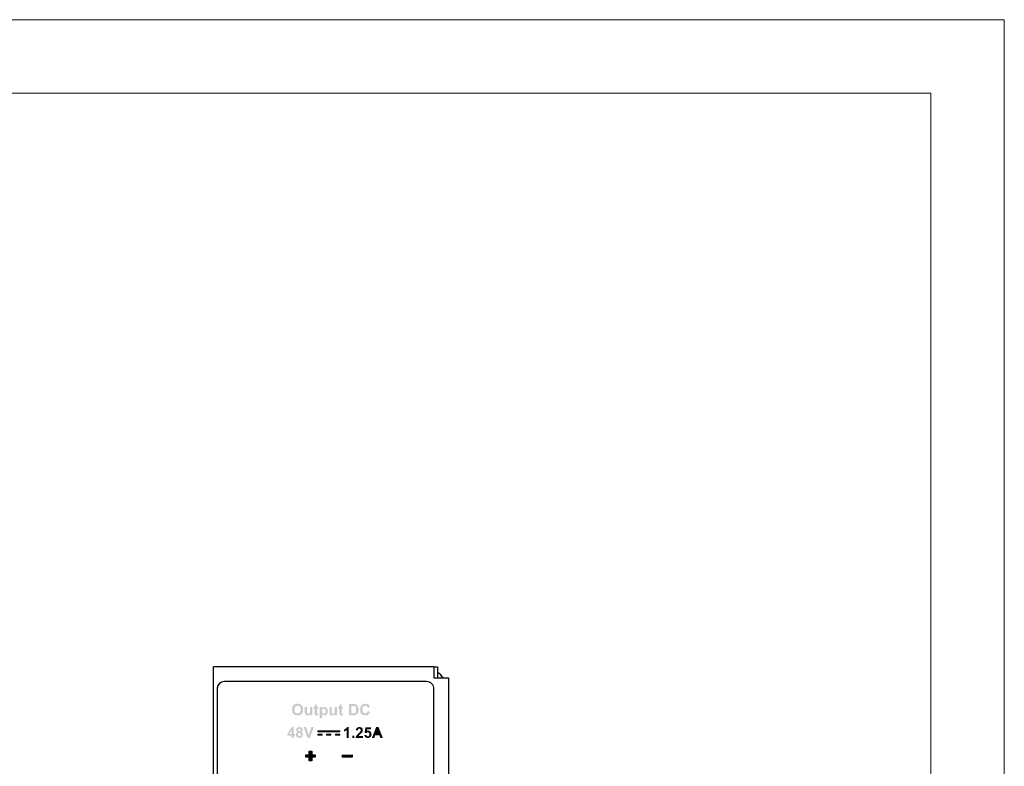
# Model space of a CAD drawing. Header units: millimetres. Extents: x 0 to 420, y 0 to 297.
# Tile 18 of 18: x 286 to 420, y 195 to 297. Entities that reach past the tile are written whole.
import ezdxf

# ---------------------------------------------------------------- set-up
doc = ezdxf.new("R2010")
doc.units = ezdxf.units.MM
doc.layers.get('0').update_dxf_attribs({"linetype": 'CONTINUOUS', "lineweight": 13})
doc.layers.add('Dim', color=2, linetype='CONTINUOUS', lineweight=9)
doc.layers.add('Line', color=3, linetype='CONTINUOUS', lineweight=25)

msp = doc.modelspace()

# ---------------------------------------------------------------- hatches: boundary and pattern name
at = {"layer": 'Dim'}
h = msp.add_hatch(color=7, dxfattribs=at)
h.paths.add_polyline_path([(329.63, 200.16), (329.63, 200.31), (326.63, 200.31), (326.63, 200.16)])
h.paths.add_polyline_path([(326.63, 199.86), (326.63, 199.71), (327.23, 199.71), (327.23, 199.86)])
h.paths.add_polyline_path([(327.83, 199.86), (327.83, 199.71), (328.43, 199.71), (328.43, 199.86)])
h.paths.add_polyline_path([(329.63, 199.71), (329.63, 199.86), (329.03, 199.86), (329.03, 199.71)])
at = {"layer": 'Line'}
h = msp.add_hatch(color=0, dxfattribs=at)
edge = h.paths.add_edge_path()
edge.add_spline(control_points=[(333.31, 202.75), (333.37, 202.8), (333.42, 202.88), (333.44, 202.99)], knot_values=[17, 17, 17, 17, 18, 18, 18, 18], degree=3, periodic=0)
edge.add_spline(control_points=[(333.44, 202.99), (333.44, 202.99), (333.74, 202.9), (333.74, 202.9)], knot_values=[0, 0, 0, 0, 1, 1, 1, 1], degree=3, periodic=0)
edge.add_spline(control_points=[(333.74, 202.9), (333.7, 202.73), (333.62, 202.6), (333.51, 202.52)], knot_values=[1, 1, 1, 1, 2, 2, 2, 2], degree=3, periodic=0)
edge.add_spline(control_points=[(333.51, 202.52), (333.4, 202.44), (333.27, 202.4), (333.1, 202.4), (332.9, 202.4), (332.73, 202.47), (332.59, 202.61)], knot_values=[2, 2, 2, 2, 3, 3, 3, 4, 4, 4, 4], degree=3, periodic=0)
edge.add_spline(control_points=[(332.59, 202.61), (332.46, 202.75), (332.4, 202.94), (332.4, 203.19), (332.4, 203.44), (332.46, 203.64), (332.6, 203.79)], knot_values=[4, 4, 4, 4, 5, 5, 5, 6, 6, 6, 6], degree=3, periodic=0)
edge.add_spline(control_points=[(332.6, 203.79), (332.73, 203.93), (332.9, 204), (333.12, 204), (333.31, 204), (333.46, 203.94), (333.58, 203.83)], knot_values=[6, 6, 6, 6, 7, 7, 7, 8, 8, 8, 8], degree=3, periodic=0)
edge.add_spline(control_points=[(333.58, 203.83), (333.65, 203.77), (333.7, 203.67), (333.74, 203.55)], knot_values=[8, 8, 8, 8, 9, 9, 9, 9], degree=3, periodic=0)
edge.add_spline(control_points=[(333.74, 203.55), (333.74, 203.55), (333.43, 203.47), (333.43, 203.47)], knot_values=[9, 9, 9, 9, 10, 10, 10, 10], degree=3, periodic=0)
edge.add_spline(control_points=[(333.43, 203.47), (333.41, 203.55), (333.37, 203.62), (333.32, 203.66)], knot_values=[10, 10, 10, 10, 11, 11, 11, 11], degree=3, periodic=0)
edge.add_spline(control_points=[(333.32, 203.66), (333.26, 203.71), (333.19, 203.73), (333.1, 203.73), (332.99, 203.73), (332.9, 203.69), (332.83, 203.61), (332.75, 203.53), (332.72, 203.39), (332.72, 203.21), (332.72, 203.01), (332.75, 202.88), (332.82, 202.79)], knot_values=[11, 11, 11, 11, 12, 12, 12, 13, 13, 13, 14, 14, 14, 15, 15, 15, 15], degree=3, periodic=0)
edge.add_spline(control_points=[(332.82, 202.79), (332.89, 202.71), (332.99, 202.67), (333.1, 202.67), (333.18, 202.67), (333.25, 202.69), (333.31, 202.75)], knot_values=[15, 15, 15, 15, 16, 16, 16, 17, 17, 17, 17], degree=3, periodic=0)
edge = h.paths.add_edge_path(flags=16)
edge.add_spline(control_points=[(331.34, 203.71), (331.34, 203.71), (331.2, 203.71), (331.2, 203.71)], knot_values=[10, 10, 10, 10, 11, 11, 11, 11], degree=3, periodic=0)
edge.add_spline(control_points=[(331.2, 203.71), (331.2, 203.71), (331.2, 202.69), (331.2, 202.69)], knot_values=[0, 0, 0, 0, 1, 1, 1, 1], degree=3, periodic=0)
edge.add_spline(control_points=[(331.2, 202.69), (331.2, 202.69), (331.44, 202.69), (331.44, 202.69)], knot_values=[1, 1, 1, 1, 2, 2, 2, 2], degree=3, periodic=0)
edge.add_spline(control_points=[(331.44, 202.69), (331.52, 202.69), (331.59, 202.69), (331.62, 202.7)], knot_values=[2, 2, 2, 2, 3, 3, 3, 3], degree=3, periodic=0)
edge.add_spline(control_points=[(331.62, 202.7), (331.67, 202.71), (331.72, 202.74), (331.75, 202.77)], knot_values=[3, 3, 3, 3, 4, 4, 4, 4], degree=3, periodic=0)
edge.add_spline(control_points=[(331.75, 202.77), (331.78, 202.8), (331.81, 202.85), (331.83, 202.92)], knot_values=[4, 4, 4, 4, 5, 5, 5, 5], degree=3, periodic=0)
edge.add_spline(control_points=[(331.83, 202.92), (331.85, 202.99), (331.86, 203.08), (331.86, 203.2), (331.86, 203.32), (331.85, 203.41), (331.83, 203.47)], knot_values=[5, 5, 5, 5, 6, 6, 6, 7, 7, 7, 7], degree=3, periodic=0)
edge.add_spline(control_points=[(331.83, 203.47), (331.81, 203.54), (331.78, 203.59), (331.74, 203.62)], knot_values=[7, 7, 7, 7, 8, 8, 8, 8], degree=3, periodic=0)
edge.add_spline(control_points=[(331.74, 203.62), (331.71, 203.66), (331.66, 203.68), (331.6, 203.7)], knot_values=[8, 8, 8, 8, 9, 9, 9, 9], degree=3, periodic=0)
edge.add_spline(control_points=[(331.6, 203.7), (331.56, 203.71), (331.47, 203.71), (331.34, 203.71)], knot_values=[9, 9, 9, 9, 10, 10, 10, 10], degree=3, periodic=0)
edge = h.paths.add_edge_path()
edge.add_spline(control_points=[(330.89, 202.43), (330.89, 202.43), (330.89, 203.97), (330.89, 203.97)], knot_values=[10, 10, 10, 10, 11, 11, 11, 11], degree=3, periodic=0)
edge.add_spline(control_points=[(330.89, 203.97), (330.89, 203.97), (331.46, 203.97), (331.46, 203.97)], knot_values=[0, 0, 0, 0, 1, 1, 1, 1], degree=3, periodic=0)
edge.add_spline(control_points=[(331.46, 203.97), (331.59, 203.97), (331.69, 203.96), (331.75, 203.94)], knot_values=[1, 1, 1, 1, 2, 2, 2, 2], degree=3, periodic=0)
edge.add_spline(control_points=[(331.75, 203.94), (331.85, 203.92), (331.92, 203.87), (331.99, 203.8)], knot_values=[2, 2, 2, 2, 3, 3, 3, 3], degree=3, periodic=0)
edge.add_spline(control_points=[(331.99, 203.8), (332.05, 203.73), (332.1, 203.65), (332.14, 203.55)], knot_values=[3, 3, 3, 3, 4, 4, 4, 4], degree=3, periodic=0)
edge.add_spline(control_points=[(332.14, 203.55), (332.17, 203.45), (332.19, 203.33), (332.19, 203.19), (332.19, 203.06), (332.17, 202.95), (332.14, 202.86)], knot_values=[4, 4, 4, 4, 5, 5, 5, 6, 6, 6, 6], degree=3, periodic=0)
edge.add_spline(control_points=[(332.14, 202.86), (332.1, 202.74), (332.04, 202.65), (331.97, 202.58)], knot_values=[6, 6, 6, 6, 7, 7, 7, 7], degree=3, periodic=0)
edge.add_spline(control_points=[(331.97, 202.58), (331.92, 202.53), (331.85, 202.49), (331.75, 202.46)], knot_values=[7, 7, 7, 7, 8, 8, 8, 8], degree=3, periodic=0)
edge.add_spline(control_points=[(331.75, 202.46), (331.68, 202.44), (331.59, 202.43), (331.48, 202.43)], knot_values=[8, 8, 8, 8, 9, 9, 9, 9], degree=3, periodic=0)
edge.add_spline(control_points=[(331.48, 202.43), (331.48, 202.43), (330.89, 202.43), (330.89, 202.43)], knot_values=[9, 9, 9, 9, 10, 10, 10, 10], degree=3, periodic=0)
edge = h.paths.add_edge_path()
edge.add_spline(control_points=[(329.88, 203.55), (329.88, 203.55), (330.08, 203.55), (330.08, 203.55)], knot_values=[20, 20, 20, 20, 21, 21, 21, 21], degree=3, periodic=0)
edge.add_spline(control_points=[(330.08, 203.55), (330.08, 203.55), (330.08, 203.31), (330.08, 203.31)], knot_values=[0, 0, 0, 0, 1, 1, 1, 1], degree=3, periodic=0)
edge.add_spline(control_points=[(330.08, 203.31), (330.08, 203.31), (329.88, 203.31), (329.88, 203.31)], knot_values=[1, 1, 1, 1, 2, 2, 2, 2], degree=3, periodic=0)
edge.add_spline(control_points=[(329.88, 203.31), (329.88, 203.31), (329.88, 202.86), (329.88, 202.86)], knot_values=[2, 2, 2, 2, 3, 3, 3, 3], degree=3, periodic=0)
edge.add_spline(control_points=[(329.88, 202.86), (329.88, 202.77), (329.88, 202.71), (329.89, 202.7)], knot_values=[3, 3, 3, 3, 4, 4, 4, 4], degree=3, periodic=0)
edge.add_spline(control_points=[(329.89, 202.7), (329.89, 202.68), (329.9, 202.67), (329.91, 202.66)], knot_values=[4, 4, 4, 4, 5, 5, 5, 5], degree=3, periodic=0)
edge.add_spline(control_points=[(329.91, 202.66), (329.93, 202.65), (329.94, 202.65), (329.96, 202.65), (329.99, 202.65), (330.03, 202.66), (330.08, 202.68)], knot_values=[5, 5, 5, 5, 6, 6, 6, 7, 7, 7, 7], degree=3, periodic=0)
edge.add_spline(control_points=[(330.08, 202.68), (330.08, 202.68), (330.11, 202.45), (330.11, 202.45)], knot_values=[7, 7, 7, 7, 8, 8, 8, 8], degree=3, periodic=0)
edge.add_spline(control_points=[(330.11, 202.45), (330.04, 202.42), (329.96, 202.4), (329.87, 202.4), (329.82, 202.4), (329.77, 202.41), (329.73, 202.43)], knot_values=[8, 8, 8, 8, 9, 9, 9, 10, 10, 10, 10], degree=3, periodic=0)
edge.add_spline(control_points=[(329.73, 202.43), (329.68, 202.45), (329.65, 202.47), (329.63, 202.5)], knot_values=[10, 10, 10, 10, 11, 11, 11, 11], degree=3, periodic=0)
edge.add_spline(control_points=[(329.63, 202.5), (329.61, 202.53), (329.6, 202.56), (329.59, 202.61)], knot_values=[11, 11, 11, 11, 12, 12, 12, 12], degree=3, periodic=0)
edge.add_spline(control_points=[(329.59, 202.61), (329.59, 202.65), (329.58, 202.72), (329.58, 202.82)], knot_values=[12, 12, 12, 12, 13, 13, 13, 13], degree=3, periodic=0)
edge.add_spline(control_points=[(329.58, 202.82), (329.58, 202.82), (329.58, 203.31), (329.58, 203.31)], knot_values=[13, 13, 13, 13, 14, 14, 14, 14], degree=3, periodic=0)
edge.add_spline(control_points=[(329.58, 203.31), (329.58, 203.31), (329.45, 203.31), (329.45, 203.31)], knot_values=[14, 14, 14, 14, 15, 15, 15, 15], degree=3, periodic=0)
edge.add_spline(control_points=[(329.45, 203.31), (329.45, 203.31), (329.45, 203.55), (329.45, 203.55)], knot_values=[15, 15, 15, 15, 16, 16, 16, 16], degree=3, periodic=0)
edge.add_spline(control_points=[(329.45, 203.55), (329.45, 203.55), (329.58, 203.55), (329.58, 203.55)], knot_values=[16, 16, 16, 16, 17, 17, 17, 17], degree=3, periodic=0)
edge.add_spline(control_points=[(329.58, 203.55), (329.58, 203.55), (329.58, 203.77), (329.58, 203.77)], knot_values=[17, 17, 17, 17, 18, 18, 18, 18], degree=3, periodic=0)
edge.add_spline(control_points=[(329.58, 203.77), (329.58, 203.77), (329.88, 203.94), (329.88, 203.94)], knot_values=[18, 18, 18, 18, 19, 19, 19, 19], degree=3, periodic=0)
edge.add_spline(control_points=[(329.88, 203.94), (329.88, 203.94), (329.88, 203.55), (329.88, 203.55)], knot_values=[19, 19, 19, 19, 20, 20, 20, 20], degree=3, periodic=0)
edge = h.paths.add_edge_path()
edge.add_spline(control_points=[(329.26, 202.43), (329.26, 202.43), (328.99, 202.43), (328.99, 202.43)], knot_values=[18, 18, 18, 18, 19, 19, 19, 19], degree=3, periodic=0)
edge.add_spline(control_points=[(328.99, 202.43), (328.99, 202.43), (328.99, 202.59), (328.99, 202.59)], knot_values=[0, 0, 0, 0, 1, 1, 1, 1], degree=3, periodic=0)
edge.add_spline(control_points=[(328.99, 202.59), (328.95, 202.53), (328.89, 202.49), (328.82, 202.45)], knot_values=[1, 1, 1, 1, 2, 2, 2, 2], degree=3, periodic=0)
edge.add_spline(control_points=[(328.82, 202.45), (328.76, 202.42), (328.69, 202.4), (328.61, 202.4), (328.54, 202.4), (328.47, 202.42), (328.41, 202.45)], knot_values=[2, 2, 2, 2, 3, 3, 3, 4, 4, 4, 4], degree=3, periodic=0)
edge.add_spline(control_points=[(328.41, 202.45), (328.35, 202.48), (328.31, 202.53), (328.28, 202.59)], knot_values=[4, 4, 4, 4, 5, 5, 5, 5], degree=3, periodic=0)
edge.add_spline(control_points=[(328.28, 202.59), (328.26, 202.65), (328.24, 202.73), (328.24, 202.84)], knot_values=[5, 5, 5, 5, 6, 6, 6, 6], degree=3, periodic=0)
edge.add_spline(control_points=[(328.24, 202.84), (328.24, 202.84), (328.24, 203.55), (328.24, 203.55)], knot_values=[6, 6, 6, 6, 7, 7, 7, 7], degree=3, periodic=0)
edge.add_spline(control_points=[(328.24, 203.55), (328.24, 203.55), (328.54, 203.55), (328.54, 203.55)], knot_values=[7, 7, 7, 7, 8, 8, 8, 8], degree=3, periodic=0)
edge.add_spline(control_points=[(328.54, 203.55), (328.54, 203.55), (328.54, 203.03), (328.54, 203.03)], knot_values=[8, 8, 8, 8, 9, 9, 9, 9], degree=3, periodic=0)
edge.add_spline(control_points=[(328.54, 203.03), (328.54, 202.88), (328.54, 202.78), (328.55, 202.74), (328.57, 202.71), (328.59, 202.68), (328.61, 202.66)], knot_values=[9, 9, 9, 9, 10, 10, 10, 11, 11, 11, 11], degree=3, periodic=0)
edge.add_spline(control_points=[(328.61, 202.66), (328.64, 202.64), (328.68, 202.63), (328.72, 202.63), (328.77, 202.63), (328.82, 202.64), (328.86, 202.67)], knot_values=[11, 11, 11, 11, 12, 12, 12, 13, 13, 13, 13], degree=3, periodic=0)
edge.add_spline(control_points=[(328.86, 202.67), (328.9, 202.7), (328.93, 202.73), (328.94, 202.77)], knot_values=[13, 13, 13, 13, 14, 14, 14, 14], degree=3, periodic=0)
edge.add_spline(control_points=[(328.94, 202.77), (328.96, 202.81), (328.96, 202.91), (328.96, 203.07)], knot_values=[14, 14, 14, 14, 15, 15, 15, 15], degree=3, periodic=0)
edge.add_spline(control_points=[(328.96, 203.07), (328.96, 203.07), (328.96, 203.55), (328.96, 203.55)], knot_values=[15, 15, 15, 15, 16, 16, 16, 16], degree=3, periodic=0)
edge.add_spline(control_points=[(328.96, 203.55), (328.96, 203.55), (329.26, 203.55), (329.26, 203.55)], knot_values=[16, 16, 16, 16, 17, 17, 17, 17], degree=3, periodic=0)
edge.add_spline(control_points=[(329.26, 203.55), (329.26, 203.55), (329.26, 202.43), (329.26, 202.43)], knot_values=[17, 17, 17, 17, 18, 18, 18, 18], degree=3, periodic=0)
edge = h.paths.add_edge_path(flags=16)
edge.add_spline(control_points=[(327.28, 203.25), (327.24, 203.2), (327.21, 203.11), (327.21, 203.01)], knot_values=[7, 7, 7, 7, 8, 8, 8, 8], degree=3, periodic=0)
edge.add_spline(control_points=[(327.21, 203.01), (327.21, 202.88), (327.24, 202.79), (327.29, 202.73)], knot_values=[0, 0, 0, 0, 1, 1, 1, 1], degree=3, periodic=0)
edge.add_spline(control_points=[(327.29, 202.73), (327.34, 202.67), (327.4, 202.64), (327.47, 202.64), (327.54, 202.64), (327.6, 202.66), (327.64, 202.72)], knot_values=[1, 1, 1, 1, 2, 2, 2, 3, 3, 3, 3], degree=3, periodic=0)
edge.add_spline(control_points=[(327.64, 202.72), (327.69, 202.77), (327.71, 202.87), (327.71, 202.99), (327.71, 203.11), (327.69, 203.2), (327.64, 203.25), (327.59, 203.31), (327.53, 203.34), (327.47, 203.34), (327.39, 203.34), (327.33, 203.31), (327.28, 203.25)], knot_values=[3, 3, 3, 3, 4, 4, 4, 5, 5, 5, 6, 6, 6, 7, 7, 7, 7], degree=3, periodic=0)
edge = h.paths.add_edge_path()
edge.add_spline(control_points=[(326.92, 202), (326.92, 202), (326.92, 203.55), (326.92, 203.55)], knot_values=[12, 12, 12, 12, 13, 13, 13, 13], degree=3, periodic=0)
edge.add_spline(control_points=[(326.92, 203.55), (326.92, 203.55), (327.2, 203.55), (327.2, 203.55)], knot_values=[0, 0, 0, 0, 1, 1, 1, 1], degree=3, periodic=0)
edge.add_spline(control_points=[(327.2, 203.55), (327.2, 203.55), (327.2, 203.38), (327.2, 203.38)], knot_values=[1, 1, 1, 1, 2, 2, 2, 2], degree=3, periodic=0)
edge.add_spline(control_points=[(327.2, 203.38), (327.23, 203.44), (327.28, 203.48), (327.34, 203.52)], knot_values=[2, 2, 2, 2, 3, 3, 3, 3], degree=3, periodic=0)
edge.add_spline(control_points=[(327.34, 203.52), (327.4, 203.55), (327.47, 203.57), (327.55, 203.57), (327.68, 203.57), (327.79, 203.52), (327.88, 203.42)], knot_values=[3, 3, 3, 3, 4, 4, 4, 5, 5, 5, 5], degree=3, periodic=0)
edge.add_spline(control_points=[(327.88, 203.42), (327.97, 203.32), (328.01, 203.18), (328.01, 202.99), (328.01, 202.81), (327.97, 202.66), (327.88, 202.56)], knot_values=[5, 5, 5, 5, 6, 6, 6, 7, 7, 7, 7], degree=3, periodic=0)
edge.add_spline(control_points=[(327.88, 202.56), (327.78, 202.45), (327.67, 202.4), (327.54, 202.4), (327.48, 202.4), (327.43, 202.41), (327.37, 202.44), (327.32, 202.46), (327.27, 202.5), (327.22, 202.56)], knot_values=[7, 7, 7, 7, 8, 8, 8, 9, 9, 9, 10, 10, 10, 10], degree=3, periodic=0)
edge.add_spline(control_points=[(327.22, 202.56), (327.22, 202.56), (327.22, 202), (327.22, 202)], knot_values=[10, 10, 10, 10, 11, 11, 11, 11], degree=3, periodic=0)
edge.add_spline(control_points=[(327.22, 202), (327.22, 202), (326.92, 202), (326.92, 202)], knot_values=[11, 11, 11, 11, 12, 12, 12, 12], degree=3, periodic=0)
edge = h.paths.add_edge_path()
edge.add_spline(control_points=[(326.52, 203.55), (326.52, 203.55), (326.72, 203.55), (326.72, 203.55)], knot_values=[20, 20, 20, 20, 21, 21, 21, 21], degree=3, periodic=0)
edge.add_spline(control_points=[(326.72, 203.55), (326.72, 203.55), (326.72, 203.31), (326.72, 203.31)], knot_values=[0, 0, 0, 0, 1, 1, 1, 1], degree=3, periodic=0)
edge.add_spline(control_points=[(326.72, 203.31), (326.72, 203.31), (326.52, 203.31), (326.52, 203.31)], knot_values=[1, 1, 1, 1, 2, 2, 2, 2], degree=3, periodic=0)
edge.add_spline(control_points=[(326.52, 203.31), (326.52, 203.31), (326.52, 202.86), (326.52, 202.86)], knot_values=[2, 2, 2, 2, 3, 3, 3, 3], degree=3, periodic=0)
edge.add_spline(control_points=[(326.52, 202.86), (326.52, 202.77), (326.52, 202.71), (326.53, 202.7)], knot_values=[3, 3, 3, 3, 4, 4, 4, 4], degree=3, periodic=0)
edge.add_spline(control_points=[(326.53, 202.7), (326.53, 202.68), (326.54, 202.67), (326.55, 202.66)], knot_values=[4, 4, 4, 4, 5, 5, 5, 5], degree=3, periodic=0)
edge.add_spline(control_points=[(326.55, 202.66), (326.57, 202.65), (326.58, 202.65), (326.6, 202.65), (326.63, 202.65), (326.67, 202.66), (326.72, 202.68)], knot_values=[5, 5, 5, 5, 6, 6, 6, 7, 7, 7, 7], degree=3, periodic=0)
edge.add_spline(control_points=[(326.72, 202.68), (326.72, 202.68), (326.75, 202.45), (326.75, 202.45)], knot_values=[7, 7, 7, 7, 8, 8, 8, 8], degree=3, periodic=0)
edge.add_spline(control_points=[(326.75, 202.45), (326.68, 202.42), (326.6, 202.4), (326.51, 202.4), (326.46, 202.4), (326.41, 202.41), (326.37, 202.43)], knot_values=[8, 8, 8, 8, 9, 9, 9, 10, 10, 10, 10], degree=3, periodic=0)
edge.add_spline(control_points=[(326.37, 202.43), (326.32, 202.45), (326.29, 202.47), (326.27, 202.5)], knot_values=[10, 10, 10, 10, 11, 11, 11, 11], degree=3, periodic=0)
edge.add_spline(control_points=[(326.27, 202.5), (326.25, 202.53), (326.24, 202.56), (326.23, 202.61)], knot_values=[11, 11, 11, 11, 12, 12, 12, 12], degree=3, periodic=0)
edge.add_spline(control_points=[(326.23, 202.61), (326.23, 202.65), (326.22, 202.72), (326.22, 202.82)], knot_values=[12, 12, 12, 12, 13, 13, 13, 13], degree=3, periodic=0)
edge.add_spline(control_points=[(326.22, 202.82), (326.22, 202.82), (326.22, 203.31), (326.22, 203.31)], knot_values=[13, 13, 13, 13, 14, 14, 14, 14], degree=3, periodic=0)
edge.add_spline(control_points=[(326.22, 203.31), (326.22, 203.31), (326.09, 203.31), (326.09, 203.31)], knot_values=[14, 14, 14, 14, 15, 15, 15, 15], degree=3, periodic=0)
edge.add_spline(control_points=[(326.09, 203.31), (326.09, 203.31), (326.09, 203.55), (326.09, 203.55)], knot_values=[15, 15, 15, 15, 16, 16, 16, 16], degree=3, periodic=0)
edge.add_spline(control_points=[(326.09, 203.55), (326.09, 203.55), (326.22, 203.55), (326.22, 203.55)], knot_values=[16, 16, 16, 16, 17, 17, 17, 17], degree=3, periodic=0)
edge.add_spline(control_points=[(326.22, 203.55), (326.22, 203.55), (326.22, 203.77), (326.22, 203.77)], knot_values=[17, 17, 17, 17, 18, 18, 18, 18], degree=3, periodic=0)
edge.add_spline(control_points=[(326.22, 203.77), (326.22, 203.77), (326.52, 203.94), (326.52, 203.94)], knot_values=[18, 18, 18, 18, 19, 19, 19, 19], degree=3, periodic=0)
edge.add_spline(control_points=[(326.52, 203.94), (326.52, 203.94), (326.52, 203.55), (326.52, 203.55)], knot_values=[19, 19, 19, 19, 20, 20, 20, 20], degree=3, periodic=0)
edge = h.paths.add_edge_path()
edge.add_spline(control_points=[(325.9, 202.43), (325.9, 202.43), (325.63, 202.43), (325.63, 202.43)], knot_values=[18, 18, 18, 18, 19, 19, 19, 19], degree=3, periodic=0)
edge.add_spline(control_points=[(325.63, 202.43), (325.63, 202.43), (325.63, 202.59), (325.63, 202.59)], knot_values=[0, 0, 0, 0, 1, 1, 1, 1], degree=3, periodic=0)
edge.add_spline(control_points=[(325.63, 202.59), (325.59, 202.53), (325.53, 202.49), (325.47, 202.45)], knot_values=[1, 1, 1, 1, 2, 2, 2, 2], degree=3, periodic=0)
edge.add_spline(control_points=[(325.47, 202.45), (325.4, 202.42), (325.33, 202.4), (325.25, 202.4), (325.18, 202.4), (325.11, 202.42), (325.05, 202.45)], knot_values=[2, 2, 2, 2, 3, 3, 3, 4, 4, 4, 4], degree=3, periodic=0)
edge.add_spline(control_points=[(325.05, 202.45), (324.99, 202.48), (324.95, 202.53), (324.92, 202.59)], knot_values=[4, 4, 4, 4, 5, 5, 5, 5], degree=3, periodic=0)
edge.add_spline(control_points=[(324.92, 202.59), (324.9, 202.65), (324.88, 202.73), (324.88, 202.84)], knot_values=[5, 5, 5, 5, 6, 6, 6, 6], degree=3, periodic=0)
edge.add_spline(control_points=[(324.88, 202.84), (324.88, 202.84), (324.88, 203.55), (324.88, 203.55)], knot_values=[6, 6, 6, 6, 7, 7, 7, 7], degree=3, periodic=0)
edge.add_spline(control_points=[(324.88, 203.55), (324.88, 203.55), (325.18, 203.55), (325.18, 203.55)], knot_values=[7, 7, 7, 7, 8, 8, 8, 8], degree=3, periodic=0)
edge.add_spline(control_points=[(325.18, 203.55), (325.18, 203.55), (325.18, 203.03), (325.18, 203.03)], knot_values=[8, 8, 8, 8, 9, 9, 9, 9], degree=3, periodic=0)
edge.add_spline(control_points=[(325.18, 203.03), (325.18, 202.88), (325.18, 202.78), (325.19, 202.74)], knot_values=[9, 9, 9, 9, 10, 10, 10, 10], degree=3, periodic=0)
edge.add_spline(control_points=[(325.19, 202.74), (325.21, 202.71), (325.23, 202.68), (325.25, 202.66)], knot_values=[10, 10, 10, 10, 11, 11, 11, 11], degree=3, periodic=0)
edge.add_spline(control_points=[(325.25, 202.66), (325.28, 202.64), (325.32, 202.63), (325.36, 202.63), (325.41, 202.63), (325.46, 202.64), (325.5, 202.67)], knot_values=[11, 11, 11, 11, 12, 12, 12, 13, 13, 13, 13], degree=3, periodic=0)
edge.add_spline(control_points=[(325.5, 202.67), (325.54, 202.7), (325.57, 202.73), (325.58, 202.77)], knot_values=[13, 13, 13, 13, 14, 14, 14, 14], degree=3, periodic=0)
edge.add_spline(control_points=[(325.58, 202.77), (325.6, 202.81), (325.6, 202.91), (325.6, 203.07)], knot_values=[14, 14, 14, 14, 15, 15, 15, 15], degree=3, periodic=0)
edge.add_spline(control_points=[(325.6, 203.07), (325.6, 203.07), (325.6, 203.55), (325.6, 203.55)], knot_values=[15, 15, 15, 15, 16, 16, 16, 16], degree=3, periodic=0)
edge.add_spline(control_points=[(325.6, 203.55), (325.6, 203.55), (325.9, 203.55), (325.9, 203.55)], knot_values=[16, 16, 16, 16, 17, 17, 17, 17], degree=3, periodic=0)
edge.add_spline(control_points=[(325.9, 203.55), (325.9, 203.55), (325.9, 202.43), (325.9, 202.43)], knot_values=[17, 17, 17, 17, 18, 18, 18, 18], degree=3, periodic=0)
edge = h.paths.add_edge_path(flags=16)
edge.add_spline(control_points=[(323.59, 203.6), (323.51, 203.51), (323.47, 203.38), (323.47, 203.2)], knot_values=[7, 7, 7, 7, 8, 8, 8, 8], degree=3, periodic=0)
edge.add_spline(control_points=[(323.47, 203.2), (323.47, 203.03), (323.51, 202.89), (323.59, 202.8)], knot_values=[0, 0, 0, 0, 1, 1, 1, 1], degree=3, periodic=0)
edge.add_spline(control_points=[(323.59, 202.8), (323.67, 202.71), (323.77, 202.67), (323.9, 202.67), (324.02, 202.67), (324.12, 202.71), (324.2, 202.8), (324.28, 202.89), (324.32, 203.03), (324.32, 203.21), (324.32, 203.38), (324.28, 203.51), (324.21, 203.6)], knot_values=[1, 1, 1, 1, 2, 2, 2, 3, 3, 3, 4, 4, 4, 5, 5, 5, 5], degree=3, periodic=0)
edge.add_spline(control_points=[(324.21, 203.6), (324.13, 203.69), (324.03, 203.73), (323.9, 203.73), (323.77, 203.73), (323.66, 203.69), (323.59, 203.6)], knot_values=[5, 5, 5, 5, 6, 6, 6, 7, 7, 7, 7], degree=3, periodic=0)
edge = h.paths.add_edge_path()
edge.add_spline(control_points=[(324.44, 202.61), (324.31, 202.47), (324.13, 202.4), (323.9, 202.4), (323.67, 202.4), (323.49, 202.47), (323.35, 202.61), (323.21, 202.75), (323.15, 202.94), (323.15, 203.19)], knot_values=[7, 7, 7, 7, 8, 8, 8, 9, 9, 9, 10, 10, 10, 10], degree=3, periodic=0)
edge.add_spline(control_points=[(323.15, 203.19), (323.15, 203.35), (323.17, 203.48), (323.22, 203.59)], knot_values=[0, 0, 0, 0, 1, 1, 1, 1], degree=3, periodic=0)
edge.add_spline(control_points=[(323.22, 203.59), (323.25, 203.67), (323.3, 203.74), (323.36, 203.8)], knot_values=[1, 1, 1, 1, 2, 2, 2, 2], degree=3, periodic=0)
edge.add_spline(control_points=[(323.36, 203.8), (323.42, 203.86), (323.49, 203.91), (323.56, 203.94)], knot_values=[2, 2, 2, 2, 3, 3, 3, 3], degree=3, periodic=0)
edge.add_spline(control_points=[(323.56, 203.94), (323.66, 203.98), (323.77, 204), (323.89, 204), (324.12, 204), (324.3, 203.93), (324.44, 203.79)], knot_values=[3, 3, 3, 3, 4, 4, 4, 5, 5, 5, 5], degree=3, periodic=0)
edge.add_spline(control_points=[(324.44, 203.79), (324.58, 203.65), (324.65, 203.45), (324.65, 203.2), (324.65, 202.95), (324.58, 202.75), (324.44, 202.61)], knot_values=[5, 5, 5, 5, 6, 6, 6, 7, 7, 7, 7], degree=3, periodic=0)
h = msp.add_hatch(color=0, dxfattribs=at)
h.paths.add_polyline_path([(325.56, 199.36), (325.25, 199.36), (324.72, 200.83), (325.04, 200.83), (325.41, 199.74), (325.77, 200.83), (326.09, 200.83)])
edge = h.paths.add_edge_path(flags=16)
edge.add_spline(control_points=[(324.02, 200.56), (323.99, 200.53), (323.97, 200.49), (323.97, 200.44)], knot_values=[7, 7, 7, 7, 8, 8, 8, 8], degree=3, periodic=0)
edge.add_spline(control_points=[(323.97, 200.44), (323.97, 200.38), (323.99, 200.34), (324.02, 200.31)], knot_values=[0, 0, 0, 0, 1, 1, 1, 1], degree=3, periodic=0)
edge.add_spline(control_points=[(324.02, 200.31), (324.05, 200.27), (324.09, 200.26), (324.15, 200.26), (324.2, 200.26), (324.24, 200.27), (324.27, 200.31)], knot_values=[1, 1, 1, 1, 2, 2, 2, 3, 3, 3, 3], degree=3, periodic=0)
edge.add_spline(control_points=[(324.27, 200.31), (324.31, 200.34), (324.32, 200.38), (324.32, 200.44), (324.32, 200.49), (324.31, 200.53), (324.27, 200.56)], knot_values=[3, 3, 3, 3, 4, 4, 4, 5, 5, 5, 5], degree=3, periodic=0)
edge.add_spline(control_points=[(324.27, 200.56), (324.24, 200.59), (324.2, 200.61), (324.15, 200.61), (324.09, 200.61), (324.05, 200.59), (324.02, 200.56)], knot_values=[5, 5, 5, 5, 6, 6, 6, 7, 7, 7, 7], degree=3, periodic=0)
edge = h.paths.add_edge_path(flags=16)
edge.add_spline(control_points=[(324, 199.96), (323.96, 199.92), (323.95, 199.86), (323.95, 199.81)], knot_values=[7, 7, 7, 7, 8, 8, 8, 8], degree=3, periodic=0)
edge.add_spline(control_points=[(323.95, 199.81), (323.95, 199.73), (323.97, 199.67), (324, 199.63), (324.04, 199.58), (324.09, 199.56), (324.15, 199.56), (324.21, 199.56), (324.26, 199.58), (324.3, 199.63)], knot_values=[0, 0, 0, 0, 1, 1, 1, 2, 2, 2, 3, 3, 3, 3], degree=3, periodic=0)
edge.add_spline(control_points=[(324.3, 199.63), (324.34, 199.67), (324.35, 199.73), (324.35, 199.81), (324.35, 199.87), (324.33, 199.93), (324.3, 199.97)], knot_values=[3, 3, 3, 3, 4, 4, 4, 5, 5, 5, 5], degree=3, periodic=0)
edge.add_spline(control_points=[(324.3, 199.97), (324.26, 200.01), (324.21, 200.03), (324.15, 200.03), (324.08, 200.03), (324.03, 200.01), (324, 199.96)], knot_values=[5, 5, 5, 5, 6, 6, 6, 7, 7, 7, 7], degree=3, periodic=0)
edge = h.paths.add_edge_path()
edge.add_spline(control_points=[(323.73, 200), (323.77, 200.07), (323.83, 200.12), (323.91, 200.15)], knot_values=[15, 15, 15, 15, 16, 16, 16, 16], degree=3, periodic=0)
edge.add_spline(control_points=[(323.91, 200.15), (323.84, 200.18), (323.79, 200.23), (323.76, 200.28)], knot_values=[0, 0, 0, 0, 1, 1, 1, 1], degree=3, periodic=0)
edge.add_spline(control_points=[(323.76, 200.28), (323.72, 200.33), (323.71, 200.39), (323.71, 200.46), (323.71, 200.57), (323.74, 200.66), (323.82, 200.73)], knot_values=[1, 1, 1, 1, 2, 2, 2, 3, 3, 3, 3], degree=3, periodic=0)
edge.add_spline(control_points=[(323.82, 200.73), (323.9, 200.8), (324, 200.83), (324.15, 200.83), (324.28, 200.83), (324.39, 200.8), (324.47, 200.73)], knot_values=[3, 3, 3, 3, 4, 4, 4, 5, 5, 5, 5], degree=3, periodic=0)
edge.add_spline(control_points=[(324.47, 200.73), (324.55, 200.66), (324.58, 200.57), (324.58, 200.46), (324.58, 200.39), (324.57, 200.33), (324.53, 200.27)], knot_values=[5, 5, 5, 5, 6, 6, 6, 7, 7, 7, 7], degree=3, periodic=0)
edge.add_spline(control_points=[(324.53, 200.27), (324.5, 200.22), (324.45, 200.18), (324.38, 200.15)], knot_values=[7, 7, 7, 7, 8, 8, 8, 8], degree=3, periodic=0)
edge.add_spline(control_points=[(324.38, 200.15), (324.46, 200.12), (324.53, 200.07), (324.57, 200.01)], knot_values=[8, 8, 8, 8, 9, 9, 9, 9], degree=3, periodic=0)
edge.add_spline(control_points=[(324.57, 200.01), (324.61, 199.95), (324.63, 199.88), (324.63, 199.79), (324.63, 199.66), (324.59, 199.55), (324.5, 199.46)], knot_values=[9, 9, 9, 9, 10, 10, 10, 11, 11, 11, 11], degree=3, periodic=0)
edge.add_spline(control_points=[(324.5, 199.46), (324.42, 199.38), (324.3, 199.34), (324.16, 199.34), (324.02, 199.34), (323.91, 199.37), (323.83, 199.44)], knot_values=[11, 11, 11, 11, 12, 12, 12, 13, 13, 13, 13], degree=3, periodic=0)
edge.add_spline(control_points=[(323.83, 199.44), (323.72, 199.52), (323.67, 199.64), (323.67, 199.78), (323.67, 199.86), (323.69, 199.93), (323.73, 200)], knot_values=[13, 13, 13, 13, 14, 14, 14, 15, 15, 15, 15], degree=3, periodic=0)
h.paths.add_polyline_path([(322.75, 199.9), (323.09, 199.9), (323.09, 200.4)], flags=17)
h.paths.add_polyline_path([(323.36, 199.36), (323.09, 199.36), (323.09, 199.66), (322.49, 199.66), (322.49, 199.9), (323.12, 200.83), (323.36, 200.83), (323.36, 199.9), (323.54, 199.9), (323.54, 199.66), (323.36, 199.66)])
h = msp.add_hatch(color=0, dxfattribs=at)
edge = h.paths.add_edge_path()
edge.add_spline(control_points=[(330.84, 200.83), (330.84, 200.83), (330.84, 199.36), (330.84, 199.36)], knot_values=[7, 7, 7, 7, 8, 8, 8, 8], degree=3, periodic=0)
edge.add_spline(control_points=[(330.84, 199.36), (330.84, 199.36), (330.56, 199.36), (330.56, 199.36)], knot_values=[0, 0, 0, 0, 1, 1, 1, 1], degree=3, periodic=0)
edge.add_spline(control_points=[(330.56, 199.36), (330.56, 199.36), (330.56, 200.42), (330.56, 200.42)], knot_values=[1, 1, 1, 1, 2, 2, 2, 2], degree=3, periodic=0)
edge.add_spline(control_points=[(330.56, 200.42), (330.45, 200.32), (330.33, 200.25), (330.19, 200.21)], knot_values=[2, 2, 2, 2, 3, 3, 3, 3], degree=3, periodic=0)
edge.add_spline(control_points=[(330.19, 200.21), (330.19, 200.21), (330.19, 200.46), (330.19, 200.46)], knot_values=[3, 3, 3, 3, 4, 4, 4, 4], degree=3, periodic=0)
edge.add_spline(control_points=[(330.19, 200.46), (330.27, 200.49), (330.35, 200.53), (330.43, 200.6)], knot_values=[4, 4, 4, 4, 5, 5, 5, 5], degree=3, periodic=0)
edge.add_spline(control_points=[(330.43, 200.6), (330.52, 200.67), (330.58, 200.74), (330.61, 200.83)], knot_values=[5, 5, 5, 5, 6, 6, 6, 6], degree=3, periodic=0)
edge.add_spline(control_points=[(330.61, 200.83), (330.61, 200.83), (330.84, 200.83), (330.84, 200.83)], knot_values=[6, 6, 6, 6, 7, 7, 7, 7], degree=3, periodic=0)
for points in [[(331.6, 199.64), (331.6, 199.36), (331.32, 199.36), (331.32, 199.64)], [(334.01, 199.36), (334.58, 200.83), (334.9, 200.83), (335.48, 199.36), (335.16, 199.36), (335.03, 199.7), (334.45, 199.7), (334.33, 199.36)], [(325.81, 196.25), (325.48, 196.25), (325.48, 196.73), (325, 196.73), (325, 197.07), (325.48, 197.07), (325.48, 197.55), (325.81, 197.55), (325.81, 197.07), (326.3, 197.07), (326.3, 196.73), (325.81, 196.73)], [(331.3, 196.73), (329.99, 196.73), (329.99, 197.06), (331.3, 197.06)]]:
    msp.add_hatch(color=0, dxfattribs=at).paths.add_polyline_path(points)
h = msp.add_hatch(color=0, dxfattribs=at)
edge = h.paths.add_edge_path()
edge.add_spline(control_points=[(332.77, 199.36), (332.77, 199.36), (331.79, 199.36), (331.79, 199.36)], knot_values=[1, 1, 1, 1, 2, 2, 2, 2], degree=3, periodic=0)
edge.add_spline(control_points=[(331.79, 199.36), (331.8, 199.46), (331.83, 199.56), (331.88, 199.64)], knot_values=[2, 2, 2, 2, 3, 3, 3, 3], degree=3, periodic=0)
edge.add_spline(control_points=[(331.88, 199.64), (331.94, 199.73), (332.04, 199.85), (332.2, 199.99)], knot_values=[3, 3, 3, 3, 4, 4, 4, 4], degree=3, periodic=0)
edge.add_spline(control_points=[(332.2, 199.99), (332.33, 200.11), (332.4, 200.19), (332.43, 200.23)], knot_values=[4, 4, 4, 4, 5, 5, 5, 5], degree=3, periodic=0)
edge.add_spline(control_points=[(332.43, 200.23), (332.47, 200.29), (332.49, 200.35), (332.49, 200.41), (332.49, 200.47), (332.47, 200.52), (332.44, 200.55)], knot_values=[5, 5, 5, 5, 6, 6, 6, 7, 7, 7, 7], degree=3, periodic=0)
edge.add_spline(control_points=[(332.44, 200.55), (332.41, 200.58), (332.36, 200.6), (332.3, 200.6), (332.24, 200.6), (332.2, 200.58), (332.16, 200.55), (332.13, 200.51), (332.11, 200.45), (332.1, 200.37)], knot_values=[7, 7, 7, 7, 8, 8, 8, 9, 9, 9, 10, 10, 10, 10], degree=3, periodic=0)
edge.add_spline(control_points=[(332.1, 200.37), (332.1, 200.37), (331.82, 200.4), (331.82, 200.4)], knot_values=[10, 10, 10, 10, 11, 11, 11, 11], degree=3, periodic=0)
edge.add_spline(control_points=[(331.82, 200.4), (331.84, 200.55), (331.89, 200.67), (331.98, 200.73)], knot_values=[11, 11, 11, 11, 12, 12, 12, 12], degree=3, periodic=0)
edge.add_spline(control_points=[(331.98, 200.73), (332.07, 200.8), (332.18, 200.83), (332.31, 200.83), (332.45, 200.83), (332.57, 200.79), (332.65, 200.72)], knot_values=[12, 12, 12, 12, 13, 13, 13, 14, 14, 14, 14], degree=3, periodic=0)
edge.add_spline(control_points=[(332.65, 200.72), (332.73, 200.64), (332.77, 200.54), (332.77, 200.43), (332.77, 200.36), (332.76, 200.3), (332.74, 200.24), (332.71, 200.18), (332.68, 200.12), (332.63, 200.05)], knot_values=[14, 14, 14, 14, 15, 15, 15, 16, 16, 16, 17, 17, 17, 17], degree=3, periodic=0)
edge.add_spline(control_points=[(332.63, 200.05), (332.59, 200.01), (332.53, 199.94), (332.44, 199.86), (332.35, 199.78), (332.3, 199.73), (332.27, 199.7)], knot_values=[17, 17, 17, 17, 18, 18, 18, 19, 19, 19, 19], degree=3, periodic=0)
edge.add_spline(control_points=[(332.27, 199.7), (332.25, 199.68), (332.23, 199.65), (332.22, 199.62)], knot_values=[19, 19, 19, 19, 20, 20, 20, 20], degree=3, periodic=0)
edge.add_spline(control_points=[(332.22, 199.62), (332.22, 199.62), (332.77, 199.62), (332.77, 199.62)], knot_values=[20, 20, 20, 20, 21, 21, 21, 21], degree=3, periodic=0)
edge.add_spline(control_points=[(332.77, 199.62), (332.77, 199.62), (332.77, 199.36), (332.77, 199.36)], knot_values=[0, 0, 0, 0, 1, 1, 1, 1], degree=3, periodic=0)
h = msp.add_hatch(color=0, dxfattribs=at)
edge = h.paths.add_edge_path()
edge.add_spline(control_points=[(333.14, 200.81), (333.14, 200.81), (333.89, 200.81), (333.89, 200.81)], knot_values=[10, 10, 10, 10, 11, 11, 11, 11], degree=3, periodic=0)
edge.add_spline(control_points=[(333.89, 200.81), (333.89, 200.81), (333.89, 200.54), (333.89, 200.54)], knot_values=[11, 11, 11, 11, 12, 12, 12, 12], degree=3, periodic=0)
edge.add_spline(control_points=[(333.89, 200.54), (333.89, 200.54), (333.36, 200.54), (333.36, 200.54)], knot_values=[12, 12, 12, 12, 13, 13, 13, 13], degree=3, periodic=0)
edge.add_spline(control_points=[(333.36, 200.54), (333.36, 200.54), (333.31, 200.3), (333.31, 200.3)], knot_values=[13, 13, 13, 13, 14, 14, 14, 14], degree=3, periodic=0)
edge.add_spline(control_points=[(333.31, 200.3), (333.38, 200.33), (333.44, 200.34), (333.51, 200.34), (333.63, 200.34), (333.74, 200.3), (333.82, 200.21)], knot_values=[14, 14, 14, 14, 15, 15, 15, 16, 16, 16, 16], degree=3, periodic=0)
edge.add_spline(control_points=[(333.82, 200.21), (333.91, 200.12), (333.95, 200), (333.95, 199.85), (333.95, 199.73), (333.92, 199.63), (333.85, 199.53)], knot_values=[16, 16, 16, 16, 17, 17, 17, 18, 18, 18, 18], degree=3, periodic=0)
edge.add_spline(control_points=[(333.85, 199.53), (333.75, 199.4), (333.62, 199.34), (333.45, 199.34), (333.32, 199.34), (333.2, 199.37), (333.12, 199.45)], knot_values=[18, 18, 18, 18, 19, 19, 19, 20, 20, 20, 20], degree=3, periodic=0)
edge.add_spline(control_points=[(333.12, 199.45), (333.03, 199.52), (332.98, 199.62), (332.97, 199.74)], knot_values=[20, 20, 20, 20, 21, 21, 21, 21], degree=3, periodic=0)
edge.add_spline(control_points=[(332.97, 199.74), (332.97, 199.74), (333.25, 199.77), (333.25, 199.77)], knot_values=[0, 0, 0, 0, 1, 1, 1, 1], degree=3, periodic=0)
edge.add_spline(control_points=[(333.25, 199.77), (333.25, 199.71), (333.28, 199.66), (333.32, 199.62)], knot_values=[1, 1, 1, 1, 2, 2, 2, 2], degree=3, periodic=0)
edge.add_spline(control_points=[(333.32, 199.62), (333.36, 199.58), (333.4, 199.56), (333.45, 199.56), (333.51, 199.56), (333.56, 199.59), (333.6, 199.63)], knot_values=[2, 2, 2, 2, 3, 3, 3, 4, 4, 4, 4], degree=3, periodic=0)
edge.add_spline(control_points=[(333.6, 199.63), (333.64, 199.68), (333.66, 199.75), (333.66, 199.85), (333.66, 199.94), (333.64, 200.01), (333.6, 200.05)], knot_values=[4, 4, 4, 4, 5, 5, 5, 6, 6, 6, 6], degree=3, periodic=0)
edge.add_spline(control_points=[(333.6, 200.05), (333.56, 200.1), (333.51, 200.12), (333.45, 200.12), (333.36, 200.12), (333.29, 200.08), (333.23, 200.01)], knot_values=[6, 6, 6, 6, 7, 7, 7, 8, 8, 8, 8], degree=3, periodic=0)
edge.add_spline(control_points=[(333.23, 200.01), (333.23, 200.01), (333, 200.05), (333, 200.05)], knot_values=[8, 8, 8, 8, 9, 9, 9, 9], degree=3, periodic=0)
edge.add_spline(control_points=[(333, 200.05), (333, 200.05), (333.14, 200.81), (333.14, 200.81)], knot_values=[9, 9, 9, 9, 10, 10, 10, 10], degree=3, periodic=0)
at = {"layer": 'Line', "lineweight": 0}
for points in [[(334.74, 200.49), (334.54, 199.94), (334.94, 199.94)], [(334.74, 200.49), (334.54, 199.94), (334.94, 199.94)], [(334.54, 199.94), (334.74, 200.49), (334.94, 199.94)]]:
    msp.add_hatch(color=250, dxfattribs=at).paths.add_polyline_path(points)

# ---------------------------------------------------------------- linework, layer by layer
at = {"ltscale": 5}
for points in [[(0, 0), (420, 0), (420, 297), (0, 297)], [(10, 10), (410, 10), (410, 287), (10, 287)]]:
    msp.add_lwpolyline(points, close=True, dxfattribs=at)
at = {"color": 7, "ltscale": 0.02}
for points in [[(326.63, 200.16), (329.63, 200.16), (329.63, 200.31), (326.63, 200.31)], [(327.23, 199.71), (326.63, 199.71), (326.63, 199.86), (327.23, 199.86)], [(327.83, 199.71), (328.43, 199.71), (328.43, 199.86), (327.83, 199.86)], [(329.03, 199.71), (329.63, 199.71), (329.63, 199.86), (329.03, 199.86)]]:
    msp.add_lwpolyline(points, close=True, dxfattribs=at)
at = {"layer": 'Line', "color": 0}
for p, q in [((312.44, 161), (312.44, 209)), ((342.44, 209), (312.44, 209)), ((342.44, 209), (342.44, 207.5)), ((342.44, 209), (342.94, 209)), ((342.94, 209), (342.94, 207.5)), ((342.44, 207.5), (344.44, 207.5)), ((344.44, 207.5), (344.44, 89.5)), ((325, 196.73), (325, 197.07)), ((325, 197.07), (325.48, 197.07)), ((325.48, 197.07), (325.48, 197.55)), ((325.48, 197.55), (325.81, 197.55)), ((325.81, 197.55), (325.81, 197.07)), ((325.81, 197.07), (326.3, 197.07)), ((326.3, 197.07), (326.3, 196.73)), ((329.99, 196.73), (329.99, 197.06)), ((331.3, 197.06), (331.3, 196.73)), ((325.48, 196.73), (325, 196.73)), ((325.48, 196.25), (325.48, 196.73)), ((325.81, 196.25), (325.48, 196.25)), ((326.3, 196.73), (325.81, 196.73)), ((325.81, 196.73), (325.81, 196.25)), ((331.3, 196.73), (329.99, 196.73))]:
    msp.add_line(p, q, dxfattribs=at)
at = {"layer": 'Line', "color": 250, "lineweight": 0}
for p, q in [((334.74, 200.49), (334.54, 199.94)), ((334.54, 199.94), (334.94, 199.94)), ((334.94, 199.94), (334.74, 200.49))]:
    msp.add_line(p, q, dxfattribs=at)
at = {"layer": 'Line', "color": 0}
msp.add_lwpolyline([(342.44, 91), (342.44, 206, 0.414214), (341.44, 207), (313.94, 207, 0.414214), (312.94, 206), (312.94, 167.88)], format="xyb", dxfattribs=at)
at = {"layer": 'Line', "color": 250, "lineweight": 0}
msp.add_lwpolyline([(334.54, 199.94), (334.74, 200.49), (334.94, 199.94)], close=True, dxfattribs=at)
msp.add_lwpolyline([(334.54, 199.94), (334.74, 200.49), (334.94, 199.94)], close=True, dxfattribs=at)
at = {"layer": 'Line', "color": 0}
for centre, radius, start, end in [((341.94, 206.5), 2, 30, 60), ((313.94, 206), 1, 90, 180)]:
    msp.add_arc(centre, radius, start, end, dxfattribs=at)

doc.saveas('drawing.dxf')
